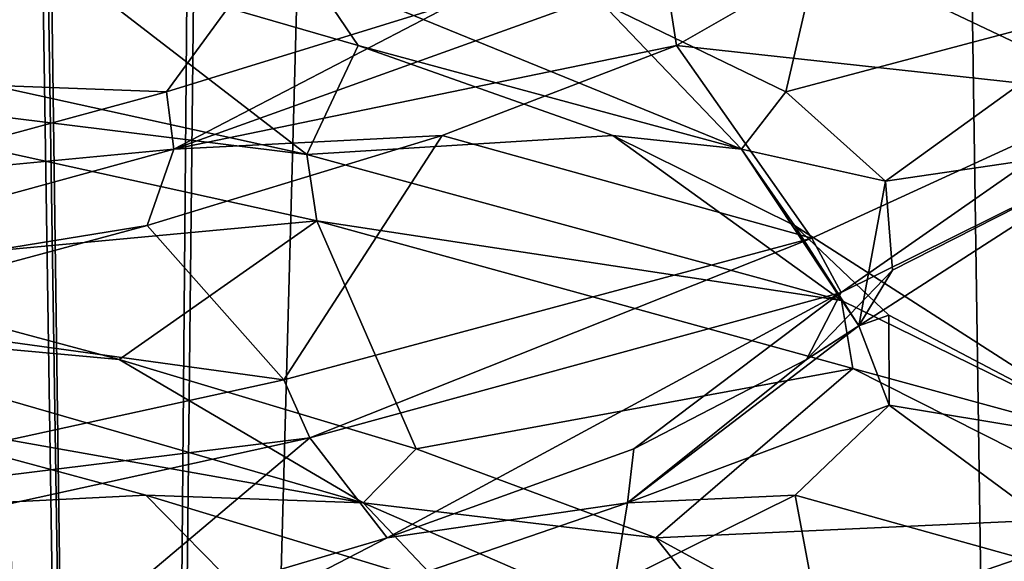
# Model space of a CAD drawing. Header units: millimetres. Extents: x -36.5 to 36.5, y -8.8 to 41.6.
# Tile 79 of 256: x 0.37 to 1.33, y 1.66 to 2.189. Entities that reach past the tile are written whole.
import ezdxf

# ---------------------------------------------------------------- set-up
doc = ezdxf.new("R2010")
doc.units = ezdxf.units.MM
doc.header["$LTSCALE"] = 65.185185
for name, color, linetype in [('11', 7, 'CONTINUOUS'), ('12', 7, 'CONTINUOUS'), ('13', 7, 'CONTINUOUS'), ('160', 7, 'CONTINUOUS'), ('172', 7, 'CONTINUOUS'), ('173', 7, 'CONTINUOUS'), ('174', 7, 'CONTINUOUS'), ('184', 7, 'CONTINUOUS'), ('185', 7, 'CONTINUOUS'), ('186', 7, 'CONTINUOUS'), ('217', 7, 'CONTINUOUS'), ('218', 7, 'CONTINUOUS'), ('219', 7, 'CONTINUOUS'), ('23', 7, 'CONTINUOUS'), ('24', 7, 'CONTINUOUS'), ('25', 7, 'CONTINUOUS'), ('321', 7, 'CONTINUOUS'), ('548', 7, 'CONTINUOUS'), ('553', 7, 'CONTINUOUS'), ('56', 7, 'CONTINUOUS'), ('57', 7, 'CONTINUOUS'), ('58', 7, 'CONTINUOUS')]:
    doc.layers.add(name, color=color, linetype=linetype)

msp = doc.modelspace()

# ---------------------------------------------------------------- linework, layer by layer
at = {"layer": '11', "color": 7, "linetype": 'Continuous'}
for points in [[(0, 2.2, 9.5), (0.39877, 2.2511, 9.8371), (0.64996, 2.05735, 9.64813), (0, 2.2, 9.5)], [(0.39877, 2.2511, 9.8371), (0.70008, 2.1634, 9.98944), (0.64996, 2.05735, 9.64813), (0.39877, 2.2511, 9.8371)], [(0.70008, 2.1634, 9.98944), (0.94859, 2.0757, 10.218), (0.64996, 2.05735, 9.64813), (0.70008, 2.1634, 9.98944)], [(0.64996, 2.05735, 9.64813), (0.94859, 2.0757, 10.218), (1.17159, 1.91468, 10.06331), (0.64996, 2.05735, 9.64813)], [(0.94859, 2.0757, 10.218), (1.12555, 1.98801, 10.50554), (1.17159, 1.91468, 10.06331), (0.94859, 2.0757, 10.218)], [(1.12555, 1.98801, 10.50554), (1.21761, 1.90031, 10.83038), (1.46132, 1.77244, 10.66156), (1.12555, 1.98801, 10.50554)], [(1.17159, 1.91468, 10.06331), (1.12555, 1.98801, 10.50554), (1.46132, 1.77244, 10.66156), (1.17159, 1.91468, 10.06331)], [(1.21761, 1.90031, 10.83038), (1.21783, 1.81261, 11.16801), (1.46132, 1.77244, 10.66156), (1.21761, 1.90031, 10.83038)], [(1.21783, 1.81261, 11.16801), (1.1262, 1.72492, 11.49297), (1.46433, 1.63044, 11.32518), (1.21783, 1.81261, 11.16801)], [(1.46132, 1.77244, 10.66156), (1.21783, 1.81261, 11.16801), (1.46433, 1.63044, 11.32518), (1.46132, 1.77244, 10.66156)], [(1.1262, 1.72492, 11.49297), (0.94962, 1.63722, 11.78074), (1.17099, 1.48512, 11.93744), (1.1262, 1.72492, 11.49297)], [(1.46433, 1.63044, 11.32518), (1.1262, 1.72492, 11.49297), (1.17099, 1.48512, 11.93744), (1.46433, 1.63044, 11.32518)]]:
    msp.add_3dface(points, dxfattribs=at)
at = {"layer": '12', "color": 7, "linetype": 'Continuous'}
for points in [[(0.70008, 2.1634, 9.98944), (0.39877, 2.2511, 9.8371), (0.65187, 2.23479, 10.0005), (0.70008, 2.1634, 9.98944)], [(1.07388, 2.06236, 10.4797), (0.70008, 2.1634, 9.98944), (0.65187, 2.23479, 10.0005), (1.07388, 2.06236, 10.4797)], [(1.07388, 2.06236, 10.4797), (0.65187, 2.23479, 10.0005), (0.93708, 2.20535, 10.20425), (1.07388, 2.06236, 10.4797)], [(1.11715, 2.11831, 10.48685), (1.07388, 2.06236, 10.4797), (0.93708, 2.20535, 10.20425), (1.11715, 2.11831, 10.48685)], [(0.94859, 2.0757, 10.218), (0.70008, 2.1634, 9.98944), (1.07388, 2.06236, 10.4797), (0.94859, 2.0757, 10.218)], [(1.21421, 2.03128, 10.80758), (1.07388, 2.06236, 10.4797), (1.11715, 2.11831, 10.48685), (1.21421, 2.03128, 10.80758)], [(1.12555, 1.98801, 10.50554), (0.94859, 2.0757, 10.218), (1.07388, 2.06236, 10.4797), (1.12555, 1.98801, 10.50554)], [(1.1884, 1.88993, 11.10788), (1.12555, 1.98801, 10.50554), (1.07388, 2.06236, 10.4797), (1.1884, 1.88993, 11.10788)], [(1.1884, 1.88993, 11.10788), (1.07388, 2.06236, 10.4797), (1.21421, 2.03128, 10.80758), (1.1884, 1.88993, 11.10788)], [(1.22107, 1.94424, 11.1426), (1.1884, 1.88993, 11.10788), (1.21421, 2.03128, 10.80758), (1.22107, 1.94424, 11.1426)], [(1.21761, 1.90031, 10.83038), (1.12555, 1.98801, 10.50554), (1.1884, 1.88993, 11.10788), (1.21761, 1.90031, 10.83038)], [(1.1372, 1.85721, 11.46703), (1.1884, 1.88993, 11.10788), (1.22107, 1.94424, 11.1426), (1.1372, 1.85721, 11.46703)], [(1.21783, 1.81261, 11.16801), (1.21761, 1.90031, 10.83038), (1.1884, 1.88993, 11.10788), (1.21783, 1.81261, 11.16801)], [(0.96263, 1.7175, 11.70517), (1.21783, 1.81261, 11.16801), (1.1884, 1.88993, 11.10788), (0.96263, 1.7175, 11.70517)], [(0.96263, 1.7175, 11.70517), (1.1884, 1.88993, 11.10788), (1.1372, 1.85721, 11.46703), (0.96263, 1.7175, 11.70517)], [(0.96884, 1.77018, 11.75676), (0.96263, 1.7175, 11.70517), (1.1372, 1.85721, 11.46703), (0.96884, 1.77018, 11.75676)], [(1.1262, 1.72492, 11.49297), (1.21783, 1.81261, 11.16801), (0.96263, 1.7175, 11.70517), (1.1262, 1.72492, 11.49297)], [(0.7285, 1.68314, 11.99027), (0.96263, 1.7175, 11.70517), (0.96884, 1.77018, 11.75676), (0.7285, 1.68314, 11.99027)], [(0.94962, 1.63722, 11.78074), (1.1262, 1.72492, 11.49297), (0.96263, 1.7175, 11.70517), (0.94962, 1.63722, 11.78074)], [(0.46123, 1.54507, 12.10054), (0.94962, 1.63722, 11.78074), (0.96263, 1.7175, 11.70517), (0.46123, 1.54507, 12.10054)], [(0.46123, 1.54507, 12.10054), (0.96263, 1.7175, 11.70517), (0.7285, 1.68314, 11.99027), (0.46123, 1.54507, 12.10054)], [(0.43404, 1.59611, 12.1502), (0.46123, 1.54507, 12.10054), (0.7285, 1.68314, 11.99027), (0.43404, 1.59611, 12.1502)]]:
    msp.add_3dface(points, dxfattribs=at)
at = {"layer": '13', "color": 7, "linetype": 'Continuous'}
for points in [[(1.11715, 2.11831, 10.48685), (0.93708, 2.20535, 10.20425), (1.17159, 2.35218, 10.06331), (1.11715, 2.11831, 10.48685)], [(1.46132, 2.20994, 10.66156), (1.11715, 2.11831, 10.48685), (1.17159, 2.35218, 10.06331), (1.46132, 2.20994, 10.66156)], [(1.21421, 2.03128, 10.80758), (1.11715, 2.11831, 10.48685), (1.46132, 2.20994, 10.66156), (1.21421, 2.03128, 10.80758)], [(1.46433, 2.06794, 11.32518), (1.21421, 2.03128, 10.80758), (1.46132, 2.20994, 10.66156), (1.46433, 2.06794, 11.32518)], [(1.1372, 1.85721, 11.46703), (1.22107, 1.94424, 11.1426), (1.46433, 2.06794, 11.32518), (1.1372, 1.85721, 11.46703)], [(1.17099, 1.92262, 11.93744), (1.1372, 1.85721, 11.46703), (1.46433, 2.06794, 11.32518), (1.17099, 1.92262, 11.93744)], [(1.22107, 1.94424, 11.1426), (1.21421, 2.03128, 10.80758), (1.46433, 2.06794, 11.32518), (1.22107, 1.94424, 11.1426)], [(0.65297, 1.78086, 12.35042), (0.7285, 1.68314, 11.99027), (1.17099, 1.92262, 11.93744), (0.65297, 1.78086, 12.35042)], [(0.7285, 1.68314, 11.99027), (0.96884, 1.77018, 11.75676), (1.17099, 1.92262, 11.93744), (0.7285, 1.68314, 11.99027)], [(0.96884, 1.77018, 11.75676), (1.1372, 1.85721, 11.46703), (1.17099, 1.92262, 11.93744), (0.96884, 1.77018, 11.75676)], [(0, 1.6375, 12.5), (0.43404, 1.59611, 12.1502), (0.65297, 1.78086, 12.35042), (0, 1.6375, 12.5)], [(0.43404, 1.59611, 12.1502), (0.7285, 1.68314, 11.99027), (0.65297, 1.78086, 12.35042), (0.43404, 1.59611, 12.1502)]]:
    msp.add_3dface(points, dxfattribs=at)
at = {"layer": '160', "color": 7, "linetype": 'Continuous'}
for points in [[(0, 2.2, 12.5), (0, 2.1375, 12.5), (0.62764, 2.27492, 12.36238), (0, 2.2, 12.5)], [(0, 2.1375, 9.5), (0, 2.2, 9.5), (0.64996, 2.05735, 9.64813), (0, 2.1375, 9.5)], [(0, 2.1375, 9.5), (0.64996, 2.05735, 9.64813), (0.65984, 1.99252, 9.65292), (0, 2.1375, 9.5)], [(1.17099, 1.92262, 11.93744), (1.44763, 2.11564, 11.3929), (1.14242, 1.97559, 11.97204), (1.17099, 1.92262, 11.93744)], [(1.17099, 1.92262, 11.93744), (1.46433, 2.06794, 11.32518), (1.44763, 2.11564, 11.3929), (1.17099, 1.92262, 11.93744)], [(0.64996, 2.05735, 9.64813), (1.17159, 1.91468, 10.06331), (0.65984, 1.99252, 9.65292), (0.64996, 2.05735, 9.64813)], [(1.17159, 1.91468, 10.06331), (1.18252, 1.84844, 10.07715), (0.65984, 1.99252, 9.65292), (1.17159, 1.91468, 10.06331)], [(0.65297, 1.78086, 12.35042), (1.14242, 1.97559, 11.97204), (0.62764, 1.83742, 12.36238), (0.65297, 1.78086, 12.35042)], [(0.65297, 1.78086, 12.35042), (1.17099, 1.92262, 11.93744), (1.14242, 1.97559, 11.97204), (0.65297, 1.78086, 12.35042)], [(1.17159, 1.91468, 10.06331), (1.46132, 1.77244, 10.66156), (1.18252, 1.84844, 10.07715), (1.17159, 1.91468, 10.06331)], [(1.46132, 1.77244, 10.66156), (1.46631, 1.70509, 10.68389), (1.18252, 1.84844, 10.07715), (1.46132, 1.77244, 10.66156)], [(0, 1.7, 12.5), (0.65297, 1.78086, 12.35042), (0.62764, 1.83742, 12.36238), (0, 1.7, 12.5)], [(0, 1.7, 12.5), (0, 1.6375, 12.5), (0.65297, 1.78086, 12.35042), (0, 1.7, 12.5)], [(0, 1.6375, 9.5), (0, 1.7, 9.5), (0.65984, 1.55502, 9.65292), (0, 1.6375, 9.5)]]:
    msp.add_3dface(points, dxfattribs=at)
at = {"layer": '172', "color": 7, "linetype": 'Continuous'}
for points in [[(0, 2.2, -12.5), (0.39877, 2.2511, -12.1629), (0.64996, 2.05735, -12.35187), (0, 2.2, -12.5)], [(0.39877, 2.2511, -12.1629), (0.70008, 2.1634, -12.01056), (0.64996, 2.05735, -12.35187), (0.39877, 2.2511, -12.1629)], [(0.70008, 2.1634, -12.01056), (0.94859, 2.0757, -11.782), (0.64996, 2.05735, -12.35187), (0.70008, 2.1634, -12.01056)], [(0.64996, 2.05735, -12.35187), (0.94859, 2.0757, -11.782), (1.17159, 1.91468, -11.93669), (0.64996, 2.05735, -12.35187)], [(0.94859, 2.0757, -11.782), (1.12555, 1.98801, -11.49446), (1.17159, 1.91468, -11.93669), (0.94859, 2.0757, -11.782)], [(1.12555, 1.98801, -11.49446), (1.21761, 1.90031, -11.16962), (1.46132, 1.77244, -11.33844), (1.12555, 1.98801, -11.49446)], [(1.17159, 1.91468, -11.93669), (1.12555, 1.98801, -11.49446), (1.46132, 1.77244, -11.33844), (1.17159, 1.91468, -11.93669)], [(1.21761, 1.90031, -11.16962), (1.21783, 1.81261, -10.83199), (1.46132, 1.77244, -11.33844), (1.21761, 1.90031, -11.16962)], [(1.21783, 1.81261, -10.83199), (1.1262, 1.72492, -10.50703), (1.46433, 1.63044, -10.67482), (1.21783, 1.81261, -10.83199)], [(1.46132, 1.77244, -11.33844), (1.21783, 1.81261, -10.83199), (1.46433, 1.63044, -10.67482), (1.46132, 1.77244, -11.33844)], [(1.1262, 1.72492, -10.50703), (0.94962, 1.63722, -10.21926), (1.17099, 1.48512, -10.06256), (1.1262, 1.72492, -10.50703)], [(1.46433, 1.63044, -10.67482), (1.1262, 1.72492, -10.50703), (1.17099, 1.48512, -10.06256), (1.46433, 1.63044, -10.67482)]]:
    msp.add_3dface(points, dxfattribs=at)
at = {"layer": '173', "color": 7, "linetype": 'Continuous'}
for points in [[(0.70008, 2.1634, -12.01056), (0.39877, 2.2511, -12.1629), (0.65187, 2.23479, -11.9995), (0.70008, 2.1634, -12.01056)], [(1.07388, 2.06236, -11.5203), (0.70008, 2.1634, -12.01056), (0.65187, 2.23479, -11.9995), (1.07388, 2.06236, -11.5203)], [(1.07388, 2.06236, -11.5203), (0.65187, 2.23479, -11.9995), (0.93708, 2.20535, -11.79575), (1.07388, 2.06236, -11.5203)], [(1.11715, 2.11831, -11.51315), (1.07388, 2.06236, -11.5203), (0.93708, 2.20535, -11.79575), (1.11715, 2.11831, -11.51315)], [(0.94859, 2.0757, -11.782), (0.70008, 2.1634, -12.01056), (1.07388, 2.06236, -11.5203), (0.94859, 2.0757, -11.782)], [(1.21421, 2.03128, -11.19242), (1.07388, 2.06236, -11.5203), (1.11715, 2.11831, -11.51315), (1.21421, 2.03128, -11.19242)], [(1.12555, 1.98801, -11.49446), (0.94859, 2.0757, -11.782), (1.07388, 2.06236, -11.5203), (1.12555, 1.98801, -11.49446)], [(1.1884, 1.88993, -10.89212), (1.12555, 1.98801, -11.49446), (1.07388, 2.06236, -11.5203), (1.1884, 1.88993, -10.89212)], [(1.1884, 1.88993, -10.89212), (1.07388, 2.06236, -11.5203), (1.21421, 2.03128, -11.19242), (1.1884, 1.88993, -10.89212)], [(1.22107, 1.94424, -10.8574), (1.1884, 1.88993, -10.89212), (1.21421, 2.03128, -11.19242), (1.22107, 1.94424, -10.8574)], [(1.21761, 1.90031, -11.16962), (1.12555, 1.98801, -11.49446), (1.1884, 1.88993, -10.89212), (1.21761, 1.90031, -11.16962)], [(1.1372, 1.85721, -10.53297), (1.1884, 1.88993, -10.89212), (1.22107, 1.94424, -10.8574), (1.1372, 1.85721, -10.53297)], [(1.21783, 1.81261, -10.83199), (1.21761, 1.90031, -11.16962), (1.1884, 1.88993, -10.89212), (1.21783, 1.81261, -10.83199)], [(0.96263, 1.7175, -10.29483), (1.21783, 1.81261, -10.83199), (1.1884, 1.88993, -10.89212), (0.96263, 1.7175, -10.29483)], [(0.96263, 1.7175, -10.29483), (1.1884, 1.88993, -10.89212), (1.1372, 1.85721, -10.53297), (0.96263, 1.7175, -10.29483)], [(0.96884, 1.77018, -10.24324), (0.96263, 1.7175, -10.29483), (1.1372, 1.85721, -10.53297), (0.96884, 1.77018, -10.24324)], [(1.1262, 1.72492, -10.50703), (1.21783, 1.81261, -10.83199), (0.96263, 1.7175, -10.29483), (1.1262, 1.72492, -10.50703)], [(0.7285, 1.68314, -10.00973), (0.96263, 1.7175, -10.29483), (0.96884, 1.77018, -10.24324), (0.7285, 1.68314, -10.00973)], [(0.94962, 1.63722, -10.21926), (1.1262, 1.72492, -10.50703), (0.96263, 1.7175, -10.29483), (0.94962, 1.63722, -10.21926)], [(0.46123, 1.54507, -9.89946), (0.94962, 1.63722, -10.21926), (0.96263, 1.7175, -10.29483), (0.46123, 1.54507, -9.89946)], [(0.46123, 1.54507, -9.89946), (0.96263, 1.7175, -10.29483), (0.7285, 1.68314, -10.00973), (0.46123, 1.54507, -9.89946)], [(0.43404, 1.59611, -9.8498), (0.46123, 1.54507, -9.89946), (0.7285, 1.68314, -10.00973), (0.43404, 1.59611, -9.8498)]]:
    msp.add_3dface(points, dxfattribs=at)
at = {"layer": '174', "color": 7, "linetype": 'Continuous'}
for points in [[(1.11715, 2.11831, -11.51315), (0.93708, 2.20535, -11.79575), (1.17159, 2.35218, -11.93669), (1.11715, 2.11831, -11.51315)], [(1.46132, 2.20994, -11.33844), (1.11715, 2.11831, -11.51315), (1.17159, 2.35218, -11.93669), (1.46132, 2.20994, -11.33844)], [(1.21421, 2.03128, -11.19242), (1.11715, 2.11831, -11.51315), (1.46132, 2.20994, -11.33844), (1.21421, 2.03128, -11.19242)], [(1.46433, 2.06794, -10.67482), (1.21421, 2.03128, -11.19242), (1.46132, 2.20994, -11.33844), (1.46433, 2.06794, -10.67482)], [(1.1372, 1.85721, -10.53297), (1.22107, 1.94424, -10.8574), (1.46433, 2.06794, -10.67482), (1.1372, 1.85721, -10.53297)], [(1.17099, 1.92262, -10.06256), (1.1372, 1.85721, -10.53297), (1.46433, 2.06794, -10.67482), (1.17099, 1.92262, -10.06256)], [(1.22107, 1.94424, -10.8574), (1.21421, 2.03128, -11.19242), (1.46433, 2.06794, -10.67482), (1.22107, 1.94424, -10.8574)], [(0.65297, 1.78086, -9.64958), (0.7285, 1.68314, -10.00973), (1.17099, 1.92262, -10.06256), (0.65297, 1.78086, -9.64958)], [(0.7285, 1.68314, -10.00973), (0.96884, 1.77018, -10.24324), (1.17099, 1.92262, -10.06256), (0.7285, 1.68314, -10.00973)], [(0.96884, 1.77018, -10.24324), (1.1372, 1.85721, -10.53297), (1.17099, 1.92262, -10.06256), (0.96884, 1.77018, -10.24324)], [(0, 1.6375, -9.5), (0.43404, 1.59611, -9.8498), (0.65297, 1.78086, -9.64958), (0, 1.6375, -9.5)], [(0.43404, 1.59611, -9.8498), (0.7285, 1.68314, -10.00973), (0.65297, 1.78086, -9.64958), (0.43404, 1.59611, -9.8498)]]:
    msp.add_3dface(points, dxfattribs=at)
at = {"layer": '184', "color": 7, "linetype": 'Continuous'}
for points in [[(1.22752, 2.3388, -10.93262), (1.1629, 2.2511, -10.60123), (1.44763, 2.11564, -10.6071), (1.22752, 2.3388, -10.93262)], [(1.47856, 2.25389, -11.25272), (1.22752, 2.3388, -10.93262), (1.44763, 2.11564, -10.6071), (1.47856, 2.25389, -11.25272)], [(1.1629, 2.2511, -10.60123), (1.01056, 2.1634, -10.29992), (1.44763, 2.11564, -10.6071), (1.1629, 2.2511, -10.60123)], [(1.01056, 2.1634, -10.29992), (0.782, 2.0757, -10.05141), (1.14242, 1.97559, -10.02796), (1.01056, 2.1634, -10.29992)], [(1.44763, 2.11564, -10.6071), (1.01056, 2.1634, -10.29992), (1.14242, 1.97559, -10.02796), (1.44763, 2.11564, -10.6071)], [(0.782, 2.0757, -10.05141), (0.49446, 1.98801, -9.87445), (0.62764, 1.83742, -9.63762), (0.782, 2.0757, -10.05141)], [(1.14242, 1.97559, -10.02796), (0.782, 2.0757, -10.05141), (0.62764, 1.83742, -9.63762), (1.14242, 1.97559, -10.02796)], [(0.49446, 1.98801, -9.87445), (0.16962, 1.90031, -9.78239), (0.62764, 1.83742, -9.63762), (0.49446, 1.98801, -9.87445)], [(0.16962, 1.90031, -9.78239), (0, 1.7, -9.5), (0.62764, 1.83742, -9.63762), (0.16962, 1.90031, -9.78239)]]:
    msp.add_3dface(points, dxfattribs=at)
at = {"layer": '185', "color": 7, "linetype": 'Continuous'}
for points in [[(1.01056, 2.1634, -10.29992), (1.1629, 2.2511, -10.60123), (0.9995, 2.23479, -10.34813), (1.01056, 2.1634, -10.29992)], [(0.5203, 2.06236, -9.92612), (1.01056, 2.1634, -10.29992), (0.9995, 2.23479, -10.34813), (0.5203, 2.06236, -9.92612)], [(0.5203, 2.06236, -9.92612), (0.9995, 2.23479, -10.34813), (0.79575, 2.20535, -10.06292), (0.5203, 2.06236, -9.92612)], [(0.51315, 2.11831, -9.88285), (0.5203, 2.06236, -9.92612), (0.79575, 2.20535, -10.06292), (0.51315, 2.11831, -9.88285)], [(0.782, 2.0757, -10.05141), (1.01056, 2.1634, -10.29992), (0.5203, 2.06236, -9.92612), (0.782, 2.0757, -10.05141)], [(0.19242, 2.03128, -9.78579), (0.5203, 2.06236, -9.92612), (0.51315, 2.11831, -9.88285), (0.19242, 2.03128, -9.78579)], [(0.49446, 1.98801, -9.87445), (0.782, 2.0757, -10.05141), (0.5203, 2.06236, -9.92612), (0.49446, 1.98801, -9.87445)], [(-0.10788, 1.88993, -9.8116), (0.49446, 1.98801, -9.87445), (0.5203, 2.06236, -9.92612), (-0.10788, 1.88993, -9.8116)], [(-0.10788, 1.88993, -9.8116), (0.5203, 2.06236, -9.92612), (0.19242, 2.03128, -9.78579), (-0.10788, 1.88993, -9.8116)], [(0.16962, 1.90031, -9.78239), (0.49446, 1.98801, -9.87445), (-0.10788, 1.88993, -9.8116), (0.16962, 1.90031, -9.78239)]]:
    msp.add_3dface(points, dxfattribs=at)
at = {"layer": '186', "color": 7, "linetype": 'Continuous'}
for points in [[(0, 2.1375, -9.5), (0.51315, 2.11831, -9.88285), (0.62764, 2.27492, -9.63762), (0, 2.1375, -9.5)], [(0.51315, 2.11831, -9.88285), (0.79575, 2.20535, -10.06292), (0.62764, 2.27492, -9.63762), (0.51315, 2.11831, -9.88285)], [(0, 2.1375, -9.5), (0.19242, 2.03128, -9.78579), (0.51315, 2.11831, -9.88285), (0, 2.1375, -9.5)]]:
    msp.add_3dface(points, dxfattribs=at)
at = {"layer": '217', "color": 7, "linetype": 'Continuous'}
for points in [[(0.49297, 1.72492, -12.1262), (0, 1.7, -12.5), (0.16801, 1.81261, -12.21783), (0.49297, 1.72492, -12.1262)], [(0, 1.7, -12.5), (0.49297, 1.72492, -12.1262), (0.65984, 1.55502, -12.34708), (0, 1.7, -12.5)], [(0.49297, 1.72492, -12.1262), (0.78074, 1.63722, -11.94962), (0.65984, 1.55502, -12.34708), (0.49297, 1.72492, -12.1262)]]:
    msp.add_3dface(points, dxfattribs=at)
at = {"layer": '218', "color": 7, "linetype": 'Continuous'}
for points in [[(0.46703, 1.85721, -12.1372), (0.10788, 1.88993, -12.1884), (0.1426, 1.94424, -12.22107), (0.46703, 1.85721, -12.1372)], [(0.70517, 1.7175, -11.96263), (0.16801, 1.81261, -12.21783), (0.10788, 1.88993, -12.1884), (0.70517, 1.7175, -11.96263)], [(0.70517, 1.7175, -11.96263), (0.10788, 1.88993, -12.1884), (0.46703, 1.85721, -12.1372), (0.70517, 1.7175, -11.96263)], [(0.75676, 1.77018, -11.96884), (0.70517, 1.7175, -11.96263), (0.46703, 1.85721, -12.1372), (0.75676, 1.77018, -11.96884)], [(0.49297, 1.72492, -12.1262), (0.16801, 1.81261, -12.21783), (0.70517, 1.7175, -11.96263), (0.49297, 1.72492, -12.1262)], [(0.99027, 1.68314, -11.7285), (0.70517, 1.7175, -11.96263), (0.75676, 1.77018, -11.96884), (0.99027, 1.68314, -11.7285)], [(0.78074, 1.63722, -11.94962), (0.49297, 1.72492, -12.1262), (0.70517, 1.7175, -11.96263), (0.78074, 1.63722, -11.94962)], [(1.10054, 1.54507, -11.46123), (0.78074, 1.63722, -11.94962), (0.70517, 1.7175, -11.96263), (1.10054, 1.54507, -11.46123)], [(1.10054, 1.54507, -11.46123), (0.70517, 1.7175, -11.96263), (0.99027, 1.68314, -11.7285), (1.10054, 1.54507, -11.46123)], [(1.1502, 1.59611, -11.43404), (1.10054, 1.54507, -11.46123), (0.99027, 1.68314, -11.7285), (1.1502, 1.59611, -11.43404)]]:
    msp.add_3dface(points, dxfattribs=at)
at = {"layer": '219', "color": 7, "linetype": 'Continuous'}
for points in [[(0.1426, 1.94424, -12.22107), (0, 2.1375, -12.5), (0.65984, 1.99252, -12.34708), (0.1426, 1.94424, -12.22107)], [(0.46703, 1.85721, -12.1372), (0.1426, 1.94424, -12.22107), (0.65984, 1.99252, -12.34708), (0.46703, 1.85721, -12.1372)], [(0.75676, 1.77018, -11.96884), (0.46703, 1.85721, -12.1372), (0.65984, 1.99252, -12.34708), (0.75676, 1.77018, -11.96884)], [(1.18252, 1.84844, -11.92285), (0.75676, 1.77018, -11.96884), (0.65984, 1.99252, -12.34708), (1.18252, 1.84844, -11.92285)], [(0.99027, 1.68314, -11.7285), (0.75676, 1.77018, -11.96884), (1.18252, 1.84844, -11.92285), (0.99027, 1.68314, -11.7285)], [(1.46631, 1.70509, -11.31611), (0.99027, 1.68314, -11.7285), (1.18252, 1.84844, -11.92285), (1.46631, 1.70509, -11.31611)], [(1.1502, 1.59611, -11.43404), (0.99027, 1.68314, -11.7285), (1.46631, 1.70509, -11.31611), (1.1502, 1.59611, -11.43404)], [(1.22467, 1.50907, -11.10732), (1.1502, 1.59611, -11.43404), (1.46631, 1.70509, -11.31611), (1.22467, 1.50907, -11.10732)], [(1.45636, 1.56053, -10.64081), (1.22467, 1.50907, -11.10732), (1.46631, 1.70509, -11.31611), (1.45636, 1.56053, -10.64081)]]:
    msp.add_3dface(points, dxfattribs=at)
at = {"layer": '23', "color": 7, "linetype": 'Continuous'}
for points in [[(1.22752, 2.3388, 11.06738), (1.1629, 2.2511, 11.39877), (1.44763, 2.11564, 11.3929), (1.22752, 2.3388, 11.06738)], [(1.47856, 2.25389, 10.74728), (1.22752, 2.3388, 11.06738), (1.44763, 2.11564, 11.3929), (1.47856, 2.25389, 10.74728)], [(1.1629, 2.2511, 11.39877), (1.01056, 2.1634, 11.70008), (1.44763, 2.11564, 11.3929), (1.1629, 2.2511, 11.39877)], [(1.01056, 2.1634, 11.70008), (0.782, 2.0757, 11.94859), (1.14242, 1.97559, 11.97204), (1.01056, 2.1634, 11.70008)], [(1.44763, 2.11564, 11.3929), (1.01056, 2.1634, 11.70008), (1.14242, 1.97559, 11.97204), (1.44763, 2.11564, 11.3929)], [(0.782, 2.0757, 11.94859), (0.49446, 1.98801, 12.12555), (0.62764, 1.83742, 12.36238), (0.782, 2.0757, 11.94859)], [(1.14242, 1.97559, 11.97204), (0.782, 2.0757, 11.94859), (0.62764, 1.83742, 12.36238), (1.14242, 1.97559, 11.97204)], [(0.49446, 1.98801, 12.12555), (0.16962, 1.90031, 12.21761), (0.62764, 1.83742, 12.36238), (0.49446, 1.98801, 12.12555)], [(0.16962, 1.90031, 12.21761), (0, 1.7, 12.5), (0.62764, 1.83742, 12.36238), (0.16962, 1.90031, 12.21761)]]:
    msp.add_3dface(points, dxfattribs=at)
at = {"layer": '24', "color": 7, "linetype": 'Continuous'}
for points in [[(1.01056, 2.1634, 11.70008), (1.1629, 2.2511, 11.39877), (0.9995, 2.23479, 11.65187), (1.01056, 2.1634, 11.70008)], [(0.5203, 2.06236, 12.07388), (1.01056, 2.1634, 11.70008), (0.9995, 2.23479, 11.65187), (0.5203, 2.06236, 12.07388)], [(0.5203, 2.06236, 12.07388), (0.9995, 2.23479, 11.65187), (0.79575, 2.20535, 11.93708), (0.5203, 2.06236, 12.07388)], [(0.51315, 2.11831, 12.11715), (0.5203, 2.06236, 12.07388), (0.79575, 2.20535, 11.93708), (0.51315, 2.11831, 12.11715)], [(0.782, 2.0757, 11.94859), (1.01056, 2.1634, 11.70008), (0.5203, 2.06236, 12.07388), (0.782, 2.0757, 11.94859)], [(0.19242, 2.03128, 12.21421), (0.5203, 2.06236, 12.07388), (0.51315, 2.11831, 12.11715), (0.19242, 2.03128, 12.21421)], [(0.49446, 1.98801, 12.12555), (0.782, 2.0757, 11.94859), (0.5203, 2.06236, 12.07388), (0.49446, 1.98801, 12.12555)], [(-0.10788, 1.88993, 12.1884), (0.49446, 1.98801, 12.12555), (0.5203, 2.06236, 12.07388), (-0.10788, 1.88993, 12.1884)], [(-0.10788, 1.88993, 12.1884), (0.5203, 2.06236, 12.07388), (0.19242, 2.03128, 12.21421), (-0.10788, 1.88993, 12.1884)], [(0.16962, 1.90031, 12.21761), (0.49446, 1.98801, 12.12555), (-0.10788, 1.88993, 12.1884), (0.16962, 1.90031, 12.21761)]]:
    msp.add_3dface(points, dxfattribs=at)
at = {"layer": '25', "color": 7, "linetype": 'Continuous'}
for points in [[(0, 2.1375, 12.5), (0.51315, 2.11831, 12.11715), (0.62764, 2.27492, 12.36238), (0, 2.1375, 12.5)], [(0.51315, 2.11831, 12.11715), (0.79575, 2.20535, 11.93708), (0.62764, 2.27492, 12.36238), (0.51315, 2.11831, 12.11715)], [(0, 2.1375, 12.5), (0.19242, 2.03128, 12.21421), (0.51315, 2.11831, 12.11715), (0, 2.1375, 12.5)]]:
    msp.add_3dface(points, dxfattribs=at)
at = {"layer": '321', "color": 7, "linetype": 'Continuous'}
for points in [[(0, 2.2, -9.5), (0, 2.1375, -9.5), (0.62764, 2.27492, -9.63762), (0, 2.2, -9.5)], [(0, 2.1375, -12.5), (0, 2.2, -12.5), (0.64996, 2.05735, -12.35187), (0, 2.1375, -12.5)], [(0, 2.1375, -12.5), (0.64996, 2.05735, -12.35187), (0.65984, 1.99252, -12.34708), (0, 2.1375, -12.5)], [(1.17099, 1.92262, -10.06256), (1.44763, 2.11564, -10.6071), (1.14242, 1.97559, -10.02796), (1.17099, 1.92262, -10.06256)], [(1.17099, 1.92262, -10.06256), (1.46433, 2.06794, -10.67482), (1.44763, 2.11564, -10.6071), (1.17099, 1.92262, -10.06256)], [(0.64996, 2.05735, -12.35187), (1.17159, 1.91468, -11.93669), (0.65984, 1.99252, -12.34708), (0.64996, 2.05735, -12.35187)], [(1.17159, 1.91468, -11.93669), (1.18252, 1.84844, -11.92285), (0.65984, 1.99252, -12.34708), (1.17159, 1.91468, -11.93669)], [(0.65297, 1.78086, -9.64958), (1.14242, 1.97559, -10.02796), (0.62764, 1.83742, -9.63762), (0.65297, 1.78086, -9.64958)], [(0.65297, 1.78086, -9.64958), (1.17099, 1.92262, -10.06256), (1.14242, 1.97559, -10.02796), (0.65297, 1.78086, -9.64958)], [(1.17159, 1.91468, -11.93669), (1.46132, 1.77244, -11.33844), (1.18252, 1.84844, -11.92285), (1.17159, 1.91468, -11.93669)], [(1.46132, 1.77244, -11.33844), (1.46631, 1.70509, -11.31611), (1.18252, 1.84844, -11.92285), (1.46132, 1.77244, -11.33844)], [(0, 1.7, -9.5), (0.65297, 1.78086, -9.64958), (0.62764, 1.83742, -9.63762), (0, 1.7, -9.5)], [(0, 1.7, -9.5), (0, 1.6375, -9.5), (0.65297, 1.78086, -9.64958), (0, 1.7, -9.5)], [(0, 1.6375, -12.5), (0, 1.7, -12.5), (0.65984, 1.55502, -12.34708), (0, 1.6375, -12.5)]]:
    msp.add_3dface(points, dxfattribs=at)
at = {"layer": '548', "color": 7, "linetype": 'Continuous'}
for points in [[(0, 28.6, 8.15), (0.4782, -3.5, 8.1905), (0, 32.1, 8.15), (0, 28.6, 8.15)], [(0, 32.1, 8.15), (0.4782, -3.5, 8.1905), (0.86119, 32.1, 8.28338), (0, 32.1, 8.15)], [(0.4782, -3.5, 8.1905), (1.38263, -3.5, 8.50802), (0.86119, 32.1, 8.28338), (0.4782, -3.5, 8.1905)], [(0.86119, 32.1, 8.28338), (1.38263, -3.5, 8.50802), (1.64276, 32.1, 8.67116), (0.86119, 32.1, 8.28338)], [(-0.4782, -3.5, 8.1905), (0.4782, -3.5, 8.1905), (-0.2451, 28.6, 8.16056), (-0.4782, -3.5, 8.1905)], [(-0.2451, 28.6, 8.16056), (0.4782, -3.5, 8.1905), (0, 28.6, 8.15), (-0.2451, 28.6, 8.16056)]]:
    msp.add_3dface(points, dxfattribs=at)
at = {"layer": '553', "color": 7, "linetype": 'Continuous'}
for points in [[(0.4834, -3.5, -8.19139), (-0.4834, -3.5, -8.19139), (0, 28.94929, -8.15), (0.4834, -3.5, -8.19139)], [(0.76406, 28.70001, -8.25433), (0.4834, -3.5, -8.19139), (0, 28.94929, -8.15), (0.76406, 28.70001, -8.25433)], [(1.36546, 28.5993, -8.4984), (0.4834, -3.5, -8.19139), (0.76406, 28.70001, -8.25433), (1.36546, 28.5993, -8.4984)], [(1.39651, -3.5, -8.51579), (0.4834, -3.5, -8.19139), (1.36546, 28.5993, -8.4984), (1.39651, -3.5, -8.51579)]]:
    msp.add_3dface(points, dxfattribs=at)
at = {"layer": '56', "color": 7, "linetype": 'Continuous'}
for points in [[(0.49297, 1.72492, 9.8738), (0, 1.7, 9.5), (0.16801, 1.81261, 9.78217), (0.49297, 1.72492, 9.8738)], [(0, 1.7, 9.5), (0.49297, 1.72492, 9.8738), (0.65984, 1.55502, 9.65292), (0, 1.7, 9.5)], [(0.49297, 1.72492, 9.8738), (0.78074, 1.63722, 10.05038), (0.65984, 1.55502, 9.65292), (0.49297, 1.72492, 9.8738)]]:
    msp.add_3dface(points, dxfattribs=at)
at = {"layer": '57', "color": 7, "linetype": 'Continuous'}
for points in [[(0.46703, 1.85721, 9.8628), (0.10788, 1.88993, 9.8116), (0.1426, 1.94424, 9.77893), (0.46703, 1.85721, 9.8628)], [(0.70517, 1.7175, 10.03737), (0.16801, 1.81261, 9.78217), (0.10788, 1.88993, 9.8116), (0.70517, 1.7175, 10.03737)], [(0.70517, 1.7175, 10.03737), (0.10788, 1.88993, 9.8116), (0.46703, 1.85721, 9.8628), (0.70517, 1.7175, 10.03737)], [(0.75676, 1.77018, 10.03116), (0.70517, 1.7175, 10.03737), (0.46703, 1.85721, 9.8628), (0.75676, 1.77018, 10.03116)], [(0.49297, 1.72492, 9.8738), (0.16801, 1.81261, 9.78217), (0.70517, 1.7175, 10.03737), (0.49297, 1.72492, 9.8738)], [(0.99027, 1.68314, 10.2715), (0.70517, 1.7175, 10.03737), (0.75676, 1.77018, 10.03116), (0.99027, 1.68314, 10.2715)], [(0.78074, 1.63722, 10.05038), (0.49297, 1.72492, 9.8738), (0.70517, 1.7175, 10.03737), (0.78074, 1.63722, 10.05038)], [(1.10054, 1.54507, 10.53877), (0.78074, 1.63722, 10.05038), (0.70517, 1.7175, 10.03737), (1.10054, 1.54507, 10.53877)], [(1.10054, 1.54507, 10.53877), (0.70517, 1.7175, 10.03737), (0.99027, 1.68314, 10.2715), (1.10054, 1.54507, 10.53877)], [(1.1502, 1.59611, 10.56596), (1.10054, 1.54507, 10.53877), (0.99027, 1.68314, 10.2715), (1.1502, 1.59611, 10.56596)]]:
    msp.add_3dface(points, dxfattribs=at)
at = {"layer": '58', "color": 7, "linetype": 'Continuous'}
for points in [[(0.1426, 1.94424, 9.77893), (0, 2.1375, 9.5), (0.65984, 1.99252, 9.65292), (0.1426, 1.94424, 9.77893)], [(0.46703, 1.85721, 9.8628), (0.1426, 1.94424, 9.77893), (0.65984, 1.99252, 9.65292), (0.46703, 1.85721, 9.8628)], [(0.75676, 1.77018, 10.03116), (0.46703, 1.85721, 9.8628), (0.65984, 1.99252, 9.65292), (0.75676, 1.77018, 10.03116)], [(1.18252, 1.84844, 10.07715), (0.75676, 1.77018, 10.03116), (0.65984, 1.99252, 9.65292), (1.18252, 1.84844, 10.07715)], [(0.99027, 1.68314, 10.2715), (0.75676, 1.77018, 10.03116), (1.18252, 1.84844, 10.07715), (0.99027, 1.68314, 10.2715)], [(1.46631, 1.70509, 10.68389), (0.99027, 1.68314, 10.2715), (1.18252, 1.84844, 10.07715), (1.46631, 1.70509, 10.68389)], [(1.1502, 1.59611, 10.56596), (0.99027, 1.68314, 10.2715), (1.46631, 1.70509, 10.68389), (1.1502, 1.59611, 10.56596)], [(1.22467, 1.50907, 10.89268), (1.1502, 1.59611, 10.56596), (1.46631, 1.70509, 10.68389), (1.22467, 1.50907, 10.89268)], [(1.45636, 1.56053, 11.35919), (1.22467, 1.50907, 10.89268), (1.46631, 1.70509, 10.68389), (1.45636, 1.56053, 11.35919)]]:
    msp.add_3dface(points, dxfattribs=at)

doc.saveas('drawing.dxf')
